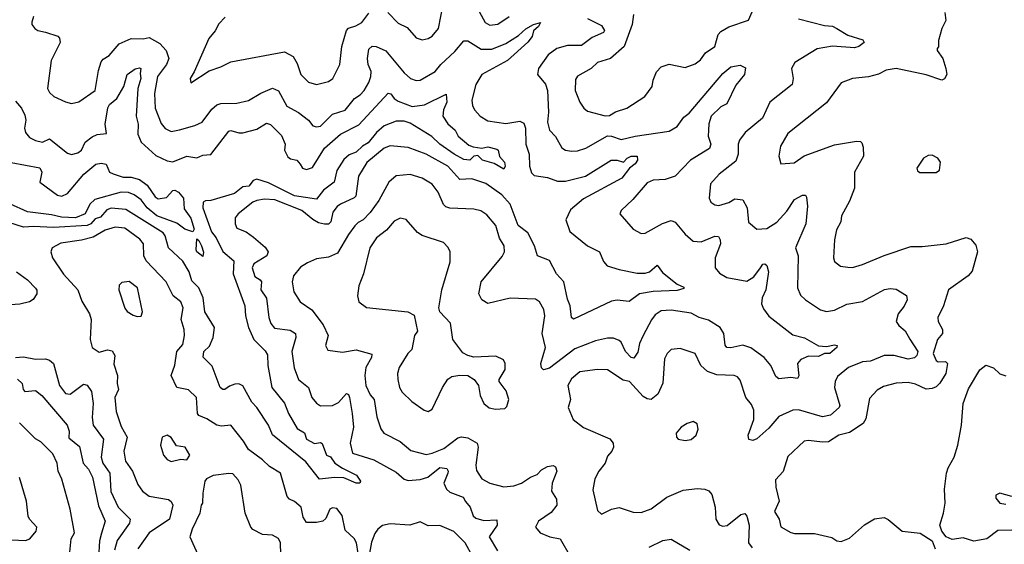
# Model space of a CAD drawing. Extents: x 1892934 to 2008621, y 567149 to 683290.
# Tile 113 of 256: x 1919486 to 1924427, y 633908 to 636539. Entities that reach past the tile are written whole.
import ezdxf

# ---------------------------------------------------------------- set-up
doc = ezdxf.new("R2010")
doc.units = 0

msp = doc.modelspace()

# ---------------------------------------------------------------- linework, layer by layer
at = {"layer": '0CON20XD'}
for points in [[(1921770.5, 636620.5), (1921822.2, 636525), (1921845, 636511.2), (1921885, 636517.7), (1921942.5, 636555)], [(1920517.1, 636552.9), (1920485, 636518.5), (1920466.2, 636483.8), (1920434.8, 636445.2), (1920362, 636278), (1920341.2, 636245), (1920345, 636223.3), (1920436.8, 636283.2), (1920495, 636302.7), (1920545, 636328.9), (1920815, 636378.5), (1920857.3, 636355), (1920878.9, 636318.9), (1920896.7, 636265), (1920935, 636225.6), (1920975, 636214.5), (1921035, 636230), (1921057.5, 636245), (1921092, 636315), (1921103.1, 636405), (1921126.2, 636485), (1921135, 636497.5), (1921172, 636508), (1921201.9, 636525), (1921237.2, 636572.8)], [(1921332.5, 636575), (1921385, 636521.5), (1921430.5, 636500.5), (1921475, 636448.9), (1921505, 636438.5), (1921535.3, 636444.7), (1921555, 636456.7), (1921587.5, 636495), (1921611.2, 636615)], [(1922565.5, 636565), (1922560, 636515), (1922519.2, 636405), (1922451.4, 636345), (1922386.2, 636325), (1922354, 636295), (1922285, 636255.6), (1922275, 636240), (1922273.3, 636185), (1922297.1, 636125), (1922317.5, 636095), (1922335, 636081.4), (1922423.2, 636056.8), (1922445, 636059.4), (1922475, 636076.7), (1922532, 636095), (1922622.5, 636155), (1922660.6, 636205), (1922664.7, 636235.3), (1922682.1, 636277.9), (1922705, 636302.5), (1922745, 636316.9), (1922825, 636300), (1922875, 636318.1), (1922902.6, 636337.4), (1922926.9, 636373.1), (1922974.3, 636405), (1922991.8, 636465), (1923005, 636480), (1923045, 636503.5), (1923142.5, 636537.5), (1923161.7, 636578.3)], [(1924128.5, 636575), (1924133.8, 636535), (1924114.3, 636495.7), (1924097.1, 636435), (1924096.4, 636403.6), (1924090, 636395), (1924090, 636385), (1924118, 636345), (1924134.3, 636294.3), (1924138, 636265), (1924127.5, 636242.5), (1924113.8, 636236.2), (1924035, 636263.3), (1923885, 636294.5), (1923835, 636286.9), (1923795, 636265.7), (1923745, 636252.5), (1923665, 636244.3), (1923607.9, 636222.1), (1923535, 636122.5), (1923341.5, 635968.5), (1923304.4, 635905), (1923296, 635855), (1923306.2, 635816.2), (1923371.7, 635821.7), (1923422.8, 635857.2), (1923575, 635912.1), (1923685, 635930.5), (1923705, 635928.6), (1923712.1, 635922.1), (1923719.5, 635899.5), (1923720.8, 635855), (1923675.6, 635775), (1923675.7, 635695), (1923650, 635630), (1923610.8, 635555), (1923606.4, 635525), (1923585.6, 635485), (1923575.4, 635435), (1923570.5, 635345), (1923575, 635326.2), (1923605, 635303.1), (1923642.3, 635297.7), (1923665, 635296), (1923715, 635311.1), (1923825, 635357.1), (1923957.9, 635402.1), (1924015, 635402.3), (1924135, 635415.5), (1924235, 635447.1), (1924259.1, 635439.1), (1924285, 635408), (1924291.9, 635375), (1924265, 635278.8), (1924246, 635255), (1924147.8, 635185), (1924122, 635105), (1924093.3, 635045), (1924094.4, 635025), (1924116.7, 634985), (1924117.5, 634965), (1924091.8, 634935), (1924069.4, 634865), (1924085, 634830.2), (1924095, 634824), (1924131.2, 634825), (1924142.1, 634815), (1924133.1, 634765), (1924103.7, 634716.3), (1924085, 634698.2), (1924065, 634689.2), (1924035, 634686.2), (1923982.2, 634712.2), (1923945, 634719.3), (1923885, 634717.1), (1923820.9, 634699.1), (1923788.9, 634681.1), (1923750.2, 634639.8), (1923732.1, 634537.9), (1923718.9, 634515), (1923650.7, 634469.3), (1923596, 634455), (1923545, 634422.1), (1923515, 634420), (1923445, 634429.6), (1923422.5, 634425), (1923340.9, 634349.1), (1923316.9, 634273.1), (1923278.3, 634231.7), (1923280.8, 634195), (1923297.7, 634125), (1923273, 634073), (1923296.7, 634035), (1923305.5, 633995.5), (1923355, 633967.1), (1923375, 633962.1), (1923475, 633962.1), (1923561.7, 633941.7), (1923586.2, 633925), (1923607.7, 633922.3), (1923650.2, 633939.8), (1923725, 634005.5), (1923775, 634036.4), (1923825, 634042.1), (1923845, 634033.3), (1923915, 633974.3), (1924005, 633964.4), (1924065.7, 633925), (1924080, 633885)], [(1919555.7, 636555), (1919546.4, 636526.4), (1919546.2, 636515), (1919561.2, 636495), (1919576.7, 636485), (1919615, 636476.9), (1919677.4, 636457.4), (1919686, 636446), (1919689.2, 636425), (1919642.9, 636335), (1919624.7, 636195), (1919635.4, 636175), (1919657.5, 636155), (1919715, 636126.9), (1919745, 636119.2), (1919782.8, 636127.2), (1919864.4, 636185), (1919881.5, 636285), (1919895, 636327.5), (1919905, 636341.5), (1919935, 636360), (1919985, 636418.8), (1920045, 636445.4), (1920105, 636444), (1920135, 636450), (1920189.4, 636419.4), (1920221.5, 636385), (1920234.8, 636345), (1920223.2, 636315), (1920177.6, 636255), (1920161.4, 636168.6), (1920165.3, 636095), (1920195, 636018.6), (1920215, 635993.1), (1920245, 635978.5), (1920286.9, 635986.9)], [(1920286.9, 635986.9), (1920365, 636008.4), (1920401.1, 636025), (1920449.6, 636090.4), (1920475, 636112.5), (1920495, 636119.4), (1920575, 636121.5), (1920634.1, 636134.1), (1920695, 636170.6), (1920755, 636195.3), (1920785, 636183.3), (1920827.1, 636105), (1920885, 636073.8), (1920935.6, 636035), (1920957.6, 636007.6), (1920975, 636001.5), (1920995, 636005.4), (1921055, 636065.4), (1921119.2, 636085), (1921166.5, 636143.5), (1921195, 636162.7), (1921213.8, 636185), (1921237.9, 636225), (1921248.2, 636255), (1921249.2, 636279.2), (1921234.5, 636315), (1921230.4, 636345), (1921238.2, 636391.8), (1921255, 636406.7), (1921275, 636404.5), (1921323.8, 636383.8), (1921415, 636272.5), (1921446.2, 636245), (1921475, 636234.4), (1921495, 636236.5), (1921571.2, 636278.8), (1921599.2, 636315), (1921670, 636380), (1921715, 636432.7), (1921735, 636433.1), (1921802.4, 636392.4), (1921855, 636391.4), (1921925, 636420), (1921989.1, 636460.9), (1922025, 636493.4), (1922065, 636515.4), (1922100, 636525), (1922090, 636505), (1922065, 636483.8), (1922056.9, 636455), (1922035, 636426.7), (1921934.6, 636335), (1921804.6, 636265), (1921774.7, 636215), (1921755.5, 636135.5), (1921757.4, 636107.4), (1921769.2, 636085), (1921796, 636056), (1921835, 636032.5), (1921925, 636018.2), (1921995, 636030.5), (1922015, 636020.6), (1922024.7, 635995), (1922026.4, 635915), (1922042, 635865), (1922044, 635805), (1922055, 635771.2), (1922067.8, 635757.8), (1922135, 635748.2), (1922185, 635729.1), (1922225, 635728.8), (1922325.2, 635754.8), (1922454.8, 635835.2), (1922485, 635834.6), (1922515.7, 635824.3), (1922534.4, 635845), (1922554.4, 635855), (1922584.4, 635854.4), (1922585.6, 635835), (1922575, 635817.1), (1922545.4, 635794.6), (1922507.5, 635745), (1922315, 635641.4), (1922249.2, 635585), (1922226.2, 635535), (1922246.8, 635476.8), (1922335, 635405.5), (1922395, 635374.6), (1922415, 635327.1), (1922434.7, 635304.7), (1922493.9, 635286.1), (1922585, 635267.7), (1922625, 635267.5), (1922646.9, 635275), (1922685, 635307.5), (1922712.2, 635272.2), (1922785, 635213.8), (1922818.3, 635198.3), (1922819.3, 635190.7), (1922785, 635181.9), (1922665, 635176), (1922595.9, 635164.1), (1922544.5, 635125.5), (1922485, 635133.5), (1922455, 635127.8), (1922265, 635037.5), (1922255.6, 635045.6), (1922247.8, 635105), (1922235, 635138), (1922216.6, 635225), (1922180, 635265), (1922145, 635331.8), (1922085, 635355.6), (1922069.3, 635405), (1922035, 635470.6), (1921986.6, 635506.6), (1921947, 635615), (1921905, 635660.9), (1921825, 635718.2), (1921755, 635741.9), (1921695, 635737.5), (1921635.1, 635805.1), (1921525, 635865.7), (1921435, 635898.5), (1921345, 635906.8), (1921315, 635895.8), (1921227, 635823), (1921186.7, 635755), (1921172.5, 635655), (1921165, 635645.5), (1921095.8, 635615), (1921078.3, 635601.7), (1921056.5, 635573.5), (1921047.3, 635525), (1921035, 635514.5), (1921015, 635513.1), (1920985, 635521.1), (1920956.6, 635536.6), (1920901.9, 635581.9), (1920765.4, 635635.4), (1920715, 635639.8), (1920675, 635632.5), (1920655, 635624.1), (1920582, 635565), (1920567.5, 635545), (1920566.2, 635516.2), (1920575, 635494.5), (1920621.4, 635475), (1920659.3, 635449.2), (1920717.8, 635397.8), (1920733.3, 635375), (1920725.6, 635355), (1920660.8, 635315), (1920652.8, 635295), (1920665, 635252), (1920692.9, 635235), (1920698.7, 635225), (1920696.5, 635185), (1920723.6, 635143.6), (1920735.3, 635045), (1920746.1, 635015), (1920765, 634992.1), (1920842.7, 634982.7), (1920870.4, 634965), (1920870.9, 634945), (1920851.6, 634875), (1920863, 634793), (1920885.4, 634735), (1920935.3, 634695), (1920951.1, 634645), (1920975, 634615.8), (1920995, 634603.1), (1921056.2, 634605), (1921085, 634620), (1921125, 634664.2), (1921135, 634660), (1921140.4, 634645), (1921153.8, 634563.8), (1921160.2, 634495), (1921144, 634415), (1921155.7, 634365), (1921262.7, 634332.7), (1921375, 634270), (1921415, 634234.5), (1921435, 634228.2), (1921495, 634234), (1921533.3, 634245), (1921595, 634293), (1921628.6, 634288.6), (1921635.5, 634275.5), (1921633.6, 634265), (1921613.5, 634215), (1921627.1, 634185), (1921645, 634170.4), (1921711.4, 634145), (1921722.2, 634122.2), (1921746.6, 634095), (1921761.2, 634051.2), (1921775, 634038.8), (1921815, 634027.2), (1921880.8, 634030.8), (1921882, 634005), (1921842.5, 633945), (1921883.2, 633875)], [(1922335.3, 636545.3), (1922405, 636511.1), (1922420.6, 636485), (1922416, 636475), (1922359.5, 636450.5), (1922305, 636409.7), (1922235, 636410), (1922181.4, 636395), (1922137.6, 636362.4), (1922088.6, 636295), (1922084.2, 636265), (1922125, 636215.8), (1922133.8, 636185), (1922139.8, 636075), (1922134.2, 636025), (1922145.4, 635985.4), (1922175, 635954.2), (1922206.2, 635896.2), (1922225, 635885.5), (1922255, 635880), (1922285, 635880.9), (1922327.5, 635895), (1922435, 635956.9), (1922455, 635955.7), (1922505, 635938.1), (1922575, 635956), (1922745, 635980), (1922785, 636003.5), (1922818.7, 636051.3), (1922845, 636070), (1923015, 636269.6), (1923055, 636303.6), (1923102, 636312), (1923128.8, 636298.8), (1923122.5, 636265), (1923079.1, 636210.9), (1923035, 636118.1), (1923005, 636102.3), (1922955.6, 636055), (1922943.5, 636016.5), (1922941.8, 635985), (1922940.8, 635955), (1922953.9, 635915), (1922947, 635893), (1922851.8, 635835), (1922775, 635754), (1922725, 635737.5), (1922665, 635734.4), (1922635, 635721.4), (1922563, 635637), (1922505, 635582.5), (1922497.5, 635565), (1922565, 635488.6), (1922605, 635467.1), (1922625, 635468.1), (1922712.3, 635517.7), (1922755, 635532.2), (1922775, 635524.4), (1922825, 635463.3), (1922865, 635429.4), (1922905.7, 635425.7), (1922975, 635454.4), (1922992.2, 635452.2), (1923000.9, 635435), (1923002, 635415), (1922975.9, 635345), (1922975.4, 635295.4), (1922997.5, 635267.5), (1923035, 635246.2), (1923135, 635228.5), (1923170, 635250), (1923202.7, 635295), (1923215, 635312.5), (1923225, 635315.8), (1923235, 635306.2), (1923244.5, 635275), (1923230.6, 635185), (1923212.4, 635145), (1923208.9, 635115), (1923218.9, 635088.9), (1923245, 635053.3), (1923365, 634958.1), (1923425, 634943.5), (1923495, 634903.8), (1923535, 634900), (1923575, 634908.8), (1923587.5, 634905), (1923586.7, 634895), (1923551.2, 634865), (1923525, 634864.6), (1923495, 634850.8), (1923445, 634851.1), (1923405.4, 634835), (1923389.3, 634815), (1923396.4, 634753.6), (1923389.7, 634740.3), (1923355, 634744.6), (1923295, 634737.5), (1923280.6, 634750.6), (1923255.2, 634805.2), (1923221.8, 634845), (1923155, 634894), (1923115, 634906.7), (1923055, 634893.8), (1923035, 634895.5), (1923026.5, 634906.5), (1923019.1, 634965), (1923001.3, 634995), (1922942.5, 635032.5), (1922895, 635045.9), (1922855, 635068.2), (1922755, 635082.1), (1922705, 635079.7), (1922675, 635059.6), (1922656.4, 635033.6), (1922614.3, 634955.7), (1922597, 634915), (1922587.5, 634872.5), (1922567.8, 634842.2), (1922555, 634845.6), (1922525.9, 634875.9), (1922505, 634921.5), (1922495, 634931.1), (1922465, 634942.1), (1922435, 634942.9), (1922375, 634928.5), (1922272, 634888), (1922145, 634791.8), (1922115, 634782.9), (1922103.8, 634793.8), (1922101.5, 634815), (1922124, 634895), (1922107.9, 634965), (1922120.8, 635055), (1922115.4, 635085.4), (1922094.2, 635125), (1922075, 635138.1), (1921946.5, 635143.5), (1921835.7, 635115.7), (1921804.5, 635134.5), (1921790, 635165), (1921801.4, 635225), (1921907.6, 635352.4), (1921918.5, 635375), (1921916.4, 635405), (1921893.7, 635443.7), (1921875, 635507.1), (1921830.5, 635560.5), (1921800.6, 635580.6), (1921765, 635589.6), (1921645, 635594.7), (1921625, 635600.5), (1921613, 635613), (1921586.5, 635675), (1921555.7, 635715), (1921506, 635745), (1921445, 635762.3), (1921375, 635756.2), (1921338.8, 635725), (1921287.8, 635632.2), (1921245, 635571.8), (1921209.6, 635535), (1921185, 635522.5), (1921167.3, 635505), (1921135, 635462.9), (1921081, 635369), (1921035, 635348.2), (1920975, 635340.3), (1920929.4, 635320.6), (1920895, 635298.5), (1920859.1, 635255), (1920852.5, 635225), (1920862.1, 635175), (1920892.5, 635125), (1920952, 635085), (1921008.8, 635008.8), (1921034.3, 634955.7), (1921020, 634905), (1921032.7, 634882.7), (1921105, 634871.5), (1921175, 634883.1), (1921252.5, 634862.5), (1921251.5, 634845), (1921222.9, 634795), (1921218, 634755), (1921222, 634705), (1921245, 634658.1), (1921265, 634634), (1921277.3, 634547.3), (1921298, 634488), (1921313.1, 634465), (1921395, 634423.1), (1921448.1, 634378.1), (1921525, 634359.3), (1921555, 634364.7), (1921615, 634388.7), (1921685, 634442.7), (1921702.5, 634447.5), (1921735, 634441.9), (1921780.9, 634415), (1921786.7, 634395), (1921775.5, 634305), (1921778.7, 634278.7), (1921805, 634236), (1921845, 634215.6), (1921915, 634196.5), (1921965, 634201.1), (1922004, 634215), (1922049.2, 634245), (1922081.9, 634258.1), (1922105, 634281.2), (1922135, 634298.8), (1922163, 634303), (1922175, 634297.5), (1922181.8, 634275), (1922158.5, 634215), (1922154.6, 634175), (1922180, 634135), (1922181.1, 634105), (1922152.1, 634067.9), (1922090, 634025), (1922073.9, 633993.9), (1922097.5, 633965), (1922146.7, 633945), (1922198, 633935), (1922250.6, 633845)], [(1923395, 636544.5), (1923525, 636510.3), (1923565, 636507.1), (1923585.8, 636495.8), (1923641.3, 636461.3), (1923717.7, 636437.7), (1923723.3, 636425), (1923697.5, 636405), (1923675, 636397.5), (1923565, 636406.4), (1923487.4, 636392.6), (1923376, 636325), (1923358.8, 636295), (1923367.1, 636245), (1923363.1, 636215), (1923250, 636125), (1923213.6, 636045), (1923126.9, 635973.1), (1923097.8, 635935), (1923090.9, 635915), (1923091.5, 635865), (1923079.6, 635830.4), (1922995.6, 635765), (1922953.3, 635716.7), (1922945.6, 635645), (1922955, 635624.3), (1922975, 635611.1), (1922995, 635608.2), (1923045, 635623.2), (1923075, 635640.9), (1923115, 635636.1), (1923137.1, 635595), (1923143.9, 635523.9), (1923185, 635489.4), (1923235, 635492.2), (1923285, 635523.8), (1923335, 635578.8), (1923375, 635637.9), (1923415, 635660), (1923428.8, 635658.8), (1923435, 635650), (1923438.9, 635605), (1923430.6, 635515), (1923380, 635395), (1923391.9, 635355), (1923389.6, 635195), (1923405, 635158), (1923429.2, 635135), (1923504.7, 635084.7), (1923535, 635075.6), (1923575, 635082.3), (1923636.9, 635113.1), (1923715, 635125.3), (1923825.5, 635185.5), (1923855, 635191.2), (1923885, 635187.8), (1923935.7, 635155.7), (1923940, 635135), (1923925, 635102), (1923894.4, 635065), (1923884.4, 635025), (1923897.5, 635005), (1923929.7, 634979.7), (1923953.1, 634936.9), (1923992.5, 634875), (1923988.6, 634855), (1923976.4, 634843.6), (1923945, 634837.1), (1923875, 634855.9), (1923824.7, 634855.3), (1923755, 634827.5), (1923715, 634822.7), (1923645, 634795.3), (1923590.2, 634749.8), (1923578.5, 634725), (1923575.6, 634695), (1923601.9, 634605), (1923598.6, 634595), (1923555, 634556.4), (1923515, 634548.2), (1923395, 634582.5), (1923365, 634581.1), (1923295, 634548.5), (1923245, 634490), (1923185, 634437.5), (1923165, 634428.5), (1923145, 634434.2), (1923140.8, 634455), (1923170.4, 634535), (1923170.9, 634580.9), (1923158.8, 634608.8), (1923130, 634645), (1923102.1, 634732.1), (1923087.7, 634747.7), (1923071.2, 634755), (1922985, 634757.7), (1922938, 634775), (1922904.7, 634804.7), (1922875, 634865.7), (1922799.8, 634889.8), (1922755.5, 634884.5), (1922735.4, 634864.6), (1922722.3, 634837.7), (1922713.1, 634716.9), (1922688.2, 634661.7), (1922655, 634634.3), (1922635, 634637.1), (1922615, 634649.4), (1922546, 634725), (1922515, 634731.9), (1922435, 634782.5), (1922385, 634785.5), (1922296.6, 634773.4), (1922255, 634738.9), (1922236.5, 634705), (1922250, 634635), (1922238.8, 634595), (1922264, 634535), (1922314.5, 634494.5), (1922446.9, 634436.9), (1922464.4, 634415), (1922465.5, 634395), (1922457.8, 634375), (1922435, 634350), (1922424.5, 634315.5), (1922391.9, 634275), (1922372.8, 634237.2), (1922361.5, 634181.5), (1922385, 634077.5), (1922405, 634060), (1922455, 634084.5), (1922495, 634093.5), (1922565, 634069.4), (1922605, 634067.8), (1922655, 634085.6), (1922734.2, 634145), (1922815, 634180), (1922887.9, 634187.9), (1922924.4, 634184.4), (1922945, 634175.7), (1922958.7, 634158.7), (1922975.6, 634095), (1922978.6, 634035), (1922996.5, 634006.5), (1923015, 633998.5), (1923036.9, 634003.1), (1923105, 634058.2), (1923125, 634062), (1923135, 634050), (1923147.2, 634005), (1923144, 633915), (1923161.2, 633891.2)], [(1919465, 636131.1), (1919495.2, 636095.2), (1919511.4, 636061.4), (1919517, 636035), (1919509.7, 635995), (1919515, 635972.9), (1919535, 635949.4), (1919565, 635932.9), (1919600, 635925), (1919635, 635941.8), (1919725, 635869.8), (1919745, 635863.9), (1919777.6, 635872.4), (1919795.3, 635885), (1919813.5, 635925), (1919848.8, 635951.2), (1919875, 635963.8), (1919920.7, 635969.3), (1919913.8, 636015), (1919927.9, 636097.9), (1919936.7, 636113.3), (1919973.3, 636145), (1920008.9, 636205), (1920025.3, 636265), (1920065, 636293.3), (1920087.6, 636297.6), (1920094.1, 636294.1), (1920089.6, 636270.4), (1920094.3, 636245), (1920079, 636195), (1920069.8, 636055), (1920080.7, 636015), (1920078.1, 635965), (1920095.3, 635925.3), (1920169, 635859), (1920225, 635831.1), (1920253.5, 635826.5), (1920325, 635854.7), (1920375, 635846.2), (1920405, 635860), (1920445, 635863.8), (1920535, 635980.4), (1920545, 635983.8), (1920585, 635971.7), (1920605, 635972.3), (1920675, 635990.7), (1920725, 636020.4), (1920743.7, 636013.7), (1920798.8, 635958.8), (1920817.8, 635915), (1920814.7, 635885), (1920831.3, 635851.3), (1920845, 635841.6), (1920876.5, 635835), (1920893.4, 635815), (1920904.5, 635795), (1920925, 635788), (1920955, 635798.8), (1921015.1, 635894.9), (1921095, 635965.3), (1921187.2, 636012.8), (1921335, 636170.7), (1921348.3, 636168.3), (1921364.8, 636144.8), (1921385, 636131), (1921455, 636104.8), (1921518, 636112), (1921625.4, 636165.4), (1921628.6, 636125), (1921612.6, 636087.4), (1921610, 636055), (1921635, 636017.8), (1921671.2, 635985), (1921686.2, 635955), (1921740.5, 635910.5), (1921761.5, 635901.5), (1921805, 635894.6), (1921835, 635901.8), (1921879.7, 635889.7), (1921886.2, 635885), (1921894, 635854), (1921918.1, 635825), (1921922, 635805), (1921915, 635790), (1921867.7, 635817.7), (1921807.5, 635835), (1921785, 635858.4), (1921764.3, 635855.7), (1921745.2, 635834.8), (1921715, 635838.9), (1921666.2, 635865), (1921595, 635915.3), (1921553.8, 635953.8), (1921445, 636021.3), (1921415, 636030.2), (1921375, 636029.7), (1921315, 636006.9), (1921276.8, 635973.2), (1921235, 635922.2), (1921205.5, 635904.5), (1921175, 635875.7), (1921138.5, 635861.5), (1921111.9, 635838.1), (1921077.1, 635782.9), (1921063.7, 635725), (1921010.7, 635685), (1920975, 635638.6), (1920865, 635656.7), (1920735, 635720.7), (1920675, 635740), (1920657.3, 635732.7), (1920635.3, 635705), (1920605, 635700.8), (1920563, 635667), (1920445, 635633.1), (1920418.5, 635631.5), (1920406.2, 635623.8), (1920404.3, 635595), (1920448.7, 635475), (1920472.2, 635445), (1920505, 635376.5), (1920559.5, 635329.5), (1920556.5, 635265), (1920615.5, 635105), (1920618.4, 635055), (1920634.3, 634995), (1920661.3, 634935), (1920717.8, 634877.8), (1920729, 634859), (1920730.6, 634805), (1920751.6, 634695), (1920815, 634616.9), (1920834.6, 634564.6), (1920878.9, 634488.9), (1920915, 634467.8), (1920925.4, 634435), (1920965, 634413.5), (1920995, 634418.5), (1921003.9, 634413.9), (1921025, 634355.7), (1921045, 634346.5), (1921067.1, 634315), (1921105, 634289.8), (1921175.7, 634255.7), (1921196.7, 634225), (1921193.3, 634215), (1921175, 634214.7), (1921112.1, 634242.1), (1921065, 634243.8), (1920990.8, 634235), (1920922, 634322), (1920755, 634456.9), (1920734.1, 634505), (1920675, 634593.9), (1920650.7, 634620.7), (1920605, 634703.8), (1920585, 634712.4), (1920565, 634710.8), (1920538.5, 634701.5), (1920514.5, 634684.5), (1920505, 634684.4), (1920492.3, 634695), (1920451.9, 634801.9), (1920406.7, 634846.7), (1920409.6, 634875), (1920437.4, 634902.6), (1920457.2, 634945), (1920463.9, 634995), (1920414.7, 635075), (1920406.2, 635145), (1920384.7, 635195), (1920350.2, 635230.2), (1920335.8, 635275), (1920305, 635327.9), (1920232.2, 635395), (1920215.7, 635455), (1920205, 635470), (1920017.5, 635587.5), (1919945, 635594.4), (1919923.5, 635585), (1919891.6, 635548.4), (1919865, 635540.5), (1919842.7, 635515), (1919825, 635507.1), (1919655, 635497.4), (1919555, 635502.8), (1919505, 635498.5), (1919395, 635534.6)], [(1924085, 635773.8), (1924102.5, 635785), (1924106.2, 635825), (1924093.8, 635845), (1924065, 635860.8), (1924045, 635858.1), (1924022, 635845), (1923988.8, 635795), (1923991.2, 635781.2), (1924003.8, 635773.8), (1924085, 635773.8)], [(1919443.1, 635823.1), (1919586.9, 635796.9), (1919596.6, 635775), (1919587.5, 635725), (1919675, 635659.4), (1919696.7, 635655), (1919725, 635668), (1919808.2, 635765), (1919867.8, 635815), (1919895, 635820), (1919920, 635815), (1919935.5, 635775.5), (1919955, 635766.2), (1920005, 635750), (1920045, 635748.9), (1920087.5, 635737.5), (1920125, 635709.2), (1920165, 635651.5), (1920181.3, 635641.3), (1920221.7, 635648.3), (1920255, 635682.3), (1920265, 635684.5), (1920282.9, 635675), (1920307.3, 635645), (1920311.6, 635591.6), (1920345, 635544), (1920361.7, 635488.3), (1920355, 635476.2), (1920315, 635488.9), (1920275, 635518.8), (1920173.1, 635555), (1920125, 635595.3), (1920095.7, 635635.7), (1920060.7, 635660.7), (1920032.4, 635672.4), (1919995, 635674.3), (1919863, 635637), (1919837.1, 635615), (1919815, 635565.8), (1919765, 635544.9), (1919695, 635548.3), (1919645, 635561.2), (1919525, 635575.7), (1919436.4, 635616.4)], [(1921535, 634574.4), (1921555, 634586), (1921607.3, 634695), (1921635, 634735.7), (1921655, 634750), (1921695, 634756.7), (1921735, 634754.4), (1921766, 634735), (1921787.5, 634705), (1921796.9, 634655), (1921815.7, 634615), (1921842, 634592), (1921874.2, 634585.8), (1921920, 634590), (1921931.2, 634598.8), (1921940, 634635), (1921927.9, 634677.9), (1921892.5, 634725), (1921892.5, 634735), (1921922.5, 634785), (1921922.5, 634815), (1921914.2, 634834.2), (1921875, 634851.4), (1921765, 634847.5), (1921734.5, 634854.5), (1921709.1, 634869.1), (1921659.4, 634935), (1921647.1, 635017.1), (1921594, 635075), (1921589.2, 635095), (1921604.4, 635185), (1921645.6, 635325), (1921645.6, 635375.6), (1921636.6, 635396.6), (1921612, 635422), (1921505, 635456.7), (1921482.1, 635472.1), (1921425, 635537.5), (1921395, 635544.2), (1921365, 635529.2), (1921325.9, 635484.1), (1921275.6, 635445), (1921242.1, 635395), (1921211.1, 635265), (1921186.9, 635205), (1921181.4, 635155), (1921188, 635125), (1921225.6, 635095.6), (1921434.3, 635074.3), (1921465, 635057.5), (1921482.1, 634977.9), (1921466.7, 634955), (1921453.3, 634885), (1921434.4, 634865.6), (1921389.5, 634795), (1921381.5, 634765), (1921383.1, 634735), (1921391.5, 634695), (1921405, 634671.9), (1921454, 634625), (1921515, 634580.8), (1921535, 634574.4)], [(1921185, 633862), (1921176, 633915), (1921165, 633937.2), (1921119.2, 633979.2), (1921103.2, 634053.2), (1921077.3, 634087.3), (1921055, 634090.8), (1921042, 634085), (1921021.9, 634038.1), (1921006.7, 634025), (1920975, 634017.3), (1920925, 634018), (1920909.1, 634045), (1920898.9, 634095), (1920865, 634122.9), (1920839.2, 634135), (1920828.6, 634148.6), (1920795, 634265.7), (1920738.7, 634298.7), (1920705, 634331.5), (1920633.2, 634383.2), (1920609.4, 634425), (1920545.7, 634505.7), (1920499.1, 634500.9), (1920475, 634505.4), (1920425, 634538), (1920384.1, 634554.1), (1920377.9, 634565), (1920372.2, 634645), (1920333, 634683), (1920274, 634694), (1920246.2, 634755), (1920263.7, 634806.3), (1920274.6, 634875.4), (1920305, 634910), (1920312.1, 634955), (1920310.5, 634985), (1920295.5, 635035), (1920305.3, 635095), (1920294.2, 635124.2), (1920255.3, 635155.3), (1920220.4, 635225), (1920119.8, 635329.8), (1920108.1, 635355), (1920107.1, 635415), (1920089.2, 635439.2), (1920013.9, 635493.9), (1919965, 635499.4), (1919915, 635483.2), (1919855, 635449.2), (1919795, 635433.4), (1919692, 635418), (1919648.6, 635395), (1919641.9, 635375), (1919650, 635345), (1919705, 635262.9), (1919778, 635185), (1919797.3, 635127.3), (1919836.4, 635065), (1919843.8, 635035), (1919839.6, 634935), (1919850, 634895), (1919885, 634871.4), (1919926.6, 634883.4), (1919949.1, 634879.1), (1919962.9, 634855), (1919957.6, 634812.4), (1919977.1, 634755), (1919974.2, 634715), (1919981.6, 634685), (1919962.7, 634645), (1919969.2, 634575), (1919995, 634499.4), (1920024.7, 634445), (1920008.2, 634375), (1920016.4, 634325), (1920052.3, 634275), (1920078, 634208), (1920101.1, 634175), (1920135, 634149.1), (1920232.3, 634132.3), (1920245, 634122.5), (1920253.8, 634103.8), (1920237.7, 634035), (1920135.5, 633965), (1920079.2, 633885)], [(1920405, 635352.5), (1920375, 635374.4), (1920371.1, 635385), (1920375, 635440), (1920385, 635432.5), (1920398.6, 635405), (1920407.3, 635372.7), (1920405, 635352.5)], [(1919470, 635275), (1919525, 635235.5), (1919565, 635193.1), (1919572.2, 635182.2), (1919571.8, 635165), (1919553.5, 635136.5), (1919535, 635124.5), (1919486.8, 635113.2), (1919365, 635104.1)], [(1920075, 635050), (1920095, 635052.5), (1920101.2, 635075), (1920077.5, 635195), (1920035, 635225.7), (1919998, 635222), (1919985, 635207.5), (1919982.9, 635185), (1920012.6, 635092.6), (1920025, 635076.2), (1920055, 635058), (1920075, 635050)], [(1919465, 634844.6), (1919505, 634849.1), (1919565, 634836.5), (1919615, 634838.5), (1919635, 634832.5), (1919654.7, 634814.7), (1919685.3, 634705), (1919715, 634663.9), (1919739.5, 634660.5), (1919805, 634711.9), (1919825, 634706.9), (1919845.4, 634675), (1919853.8, 634613.8), (1919850, 634545), (1919854.7, 634505), (1919906, 634435), (1919895.3, 634345), (1919903.6, 634315), (1919938.1, 634265), (1919943.3, 634173.3), (1919980.5, 634095), (1920040.4, 634035), (1920036.8, 634015), (1919975, 633928.2), (1919961.7, 633878.3)], [(1924465, 633980), (1924395, 633977.5), (1924340, 633935), (1924275, 633923.3), (1924220.7, 633940.7), (1924165, 633932.5), (1924135, 633945.7), (1924114, 633975), (1924103.8, 634005), (1924122.5, 634065), (1924130, 634115), (1924127.5, 634185), (1924137.8, 634265), (1924145, 634291.2), (1924175.6, 634345), (1924194.4, 634405), (1924213.1, 634505), (1924221.2, 634615), (1924247.5, 634687.5), (1924305, 634783.8), (1924335, 634806.7), (1924373.6, 634793.6), (1924403.9, 634763.9), (1924435, 634753.8)], [(1919475, 634736.7), (1919497.3, 634715), (1919502.7, 634685), (1919512, 634675), (1919565, 634680), (1919597.3, 634655), (1919724.6, 634505), (1919734.1, 634475), (1919731.9, 634441.9), (1919785, 634398), (1919804.4, 634315), (1919831.3, 634285), (1919850.6, 634245), (1919881.8, 634101.7), (1919914.4, 634025), (1919895.7, 633964.3), (1919886.2, 633925), (1919881.7, 633838.3)], [(1919470, 633475), (1919505.7, 633465.7), (1919535, 633467.5), (1919585, 633497.5), (1919615, 633497.5), (1919655, 633525.7), (1919705, 633523.8), (1919733.8, 633545), (1919743.8, 633565), (1919737, 633607), (1919758.8, 633665), (1919754.3, 633734.3), (1919762.9, 633765), (1919734.2, 633835), (1919744.4, 633935), (1919760, 633965), (1919739.3, 634085), (1919696.7, 634235), (1919678.9, 634275), (1919674.3, 634315), (1919652.5, 634362.5), (1919591.9, 634421.9), (1919565, 634437.5), (1919485, 634517.1)], [(1922825, 634428.6), (1922855, 634433.1), (1922880, 634455), (1922890, 634485), (1922885, 634512.5), (1922865, 634523.8), (1922835, 634514.2), (1922805, 634495.7), (1922780.8, 634465), (1922782, 634445), (1922790, 634435), (1922825, 634428.6)], [(1920245, 634324.3), (1920295, 634336), (1920325, 634332.5), (1920338.8, 634355), (1920316.2, 634395), (1920271.9, 634401.9), (1920245, 634443.8), (1920225, 634456.2), (1920200, 634445), (1920192.2, 634405), (1920208, 634355), (1920225, 634334), (1920245, 634324.3)], [(1920796.6, 633856.6), (1920795.3, 633915.3), (1920785, 633937.1), (1920755, 633953.3), (1920705, 633957.8), (1920655, 633982.5), (1920645.8, 633995), (1920617.5, 634065), (1920595.4, 634205), (1920581.9, 634231.9), (1920555, 634261.1), (1920535, 634263.9), (1920456.8, 634253.2), (1920423, 634237), (1920415.6, 634224.4), (1920404.6, 634165), (1920403.3, 634115), (1920396.1, 634103.9), (1920390, 634065), (1920350.5, 633985), (1920340, 633945), (1920394, 633824)], [(1919445, 633930), (1919515, 633927.1), (1919536.2, 633935), (1919568.8, 633975), (1919571.2, 633995), (1919535, 634033.8), (1919528.7, 634048.7), (1919520.4, 634125), (1919483.9, 634243.9)], [(1924465, 634147.5), (1924405, 634164), (1924384.6, 634155.4), (1924385, 634140), (1924405, 634114), (1924435, 634110)], [(1921760.4, 633845), (1921721.4, 633915), (1921665, 633973.1), (1921595, 634002), (1921535, 634001.4), (1921495, 634021.6), (1921444.3, 634004.3), (1921345, 634010.3), (1921306.9, 634003.1), (1921282.9, 633985), (1921267.3, 633962.7), (1921251.2, 633918.8), (1921238.5, 633845)], [(1922645, 633894.2), (1922712.6, 633927.4), (1922755, 633934.3), (1922849.6, 633879.6)]]:
    msp.add_lwpolyline(points, dxfattribs=at)

doc.saveas('drawing.dxf')
